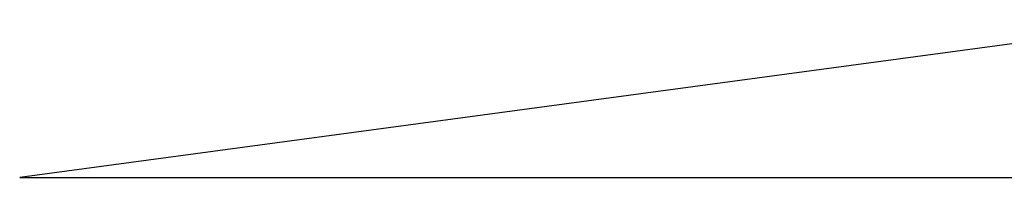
# Model space of a CAD drawing. Extents: x -1.87 to 2.02, y -1.45 to 3.07.
# Tile 1 of 59: x -1.8668 to -1.6997, y -1.4477 to -1.4208. Entities that reach past the tile are written whole.
import ezdxf

# ---------------------------------------------------------------- set-up
doc = ezdxf.new("R2010")
doc.units = 0

msp = doc.modelspace()

# ---------------------------------------------------------------- linework, layer by layer
at = {"layer": 'Layer 1', "color": 7, "linetype": 'CONTINUOUS'}
for p, q in [((-1.667817, -1.420836), (-1.866847, -1.447674)), ((-1.866847, -1.447674), (-1.866847, -1.447674)), ((-1.866847, -1.447674), (-1.866845, -1.447674)), ((-1.866845, -1.447674), (-1.86684, -1.447674)), ((-1.86684, -1.447674), (-1.866815, -1.447674)), ((-1.866815, -1.447674), (-1.866711, -1.447674)), ((-1.866711, -1.447674), (-1.86629, -1.447674)), ((-1.86629, -1.447674), (-1.861774, -1.447674)), ((-1.861774, -1.447674), (-1.839589, -1.447674)), ((-1.839589, -1.447674), (-1.59458, -1.447674))]:
    msp.add_line(p, q, dxfattribs=at)

doc.saveas('drawing.dxf')
